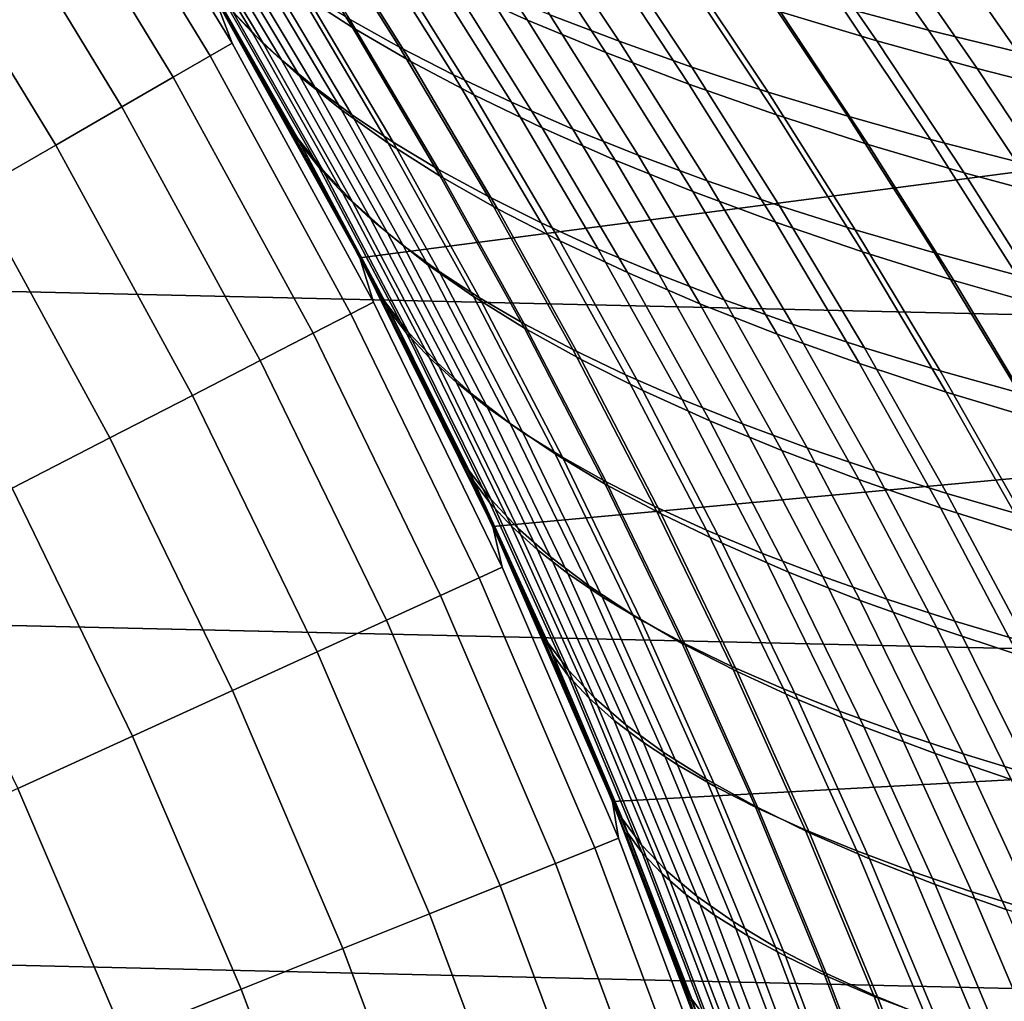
# Model space of a CAD drawing. Header units: metres. Extents: x -28 to 70, y -212 to 28.
# Tile 168 of 239: x 18.27 to 21.77, y 7.59 to 11.07. Entities that reach past the tile are written whole.
import ezdxf

# ---------------------------------------------------------------- set-up
doc = ezdxf.new("R2010")
doc.units = ezdxf.units.M
doc.layers.add('solid_10_261_102_XXX', color=7, linetype='CONTINUOUS')

msp = doc.modelspace()

# ---------------------------------------------------------------- linework, layer by layer
at = {"layer": 'solid_10_261_102_XXX'}
for points in [[(-24.617012, 12.257764, -5), (25.156792, 11.107911, -5), (25.642992, 9.934133, -5), (-25.156792, 11.107911, -5)], [(18.402344, 12.056275, 143.052673), (18.482691, 11.878104, 144.561661), (19.026939, 10.985209, 144.561661), (18.963333, 11.153117, 143.052673)], [(24.169191, 12.03537), (18.963318, 11.153142), (19.480017, 10.223937), (24.699224, 10.906337)], [(19.026939, 10.985209, 144.561661), (18.482691, 11.878104, 144.561661), (18.406857, 11.829368, 146.086594), (18.948872, 10.940136, 146.086594)], [(18.948872, 10.940136, 146.086594), (18.406857, 11.829368, 146.086594), (18.28019, 11.747965, 147.606766), (18.818476, 10.864852, 147.606766)], [(18.818476, 10.864852, 147.606766), (18.28019, 11.747965, 147.606766), (18.102892, 11.634023, 149.119751), (18.635958, 10.759475, 149.119751)], [(18.671274, 11.67542, 139.214691), (19.009617, 11.118223, 139.505478), (19.099039, 11.022685, 139.125061), (18.765427, 11.576266, 138.838104)], [(19.26668, 11.162345, 90.582573), (18.942039, 11.678781, 90.869041), (19.133272, 11.553463, 91.2799), (19.454338, 11.040933, 90.997055)], [(19.813541, 11.185925, 92.467941), (19.492882, 11.672484, 92.756363), (19.756632, 11.550735, 93.129913), (20.074764, 11.067658, 92.844627)], [(18.635958, 10.759475, 149.119751), (18.102892, 11.634023, 149.119751), (17.875242, 11.48772, 150.623184), (18.401604, 10.62417, 150.623184)], [(19.028158, 11.099317, 88.600533), (18.696537, 11.646192, 88.885651), (18.812273, 11.526832, 89.312889), (19.138832, 10.983581, 89.031967)], [(18.765427, 11.576266, 138.838104), (19.099039, 11.022685, 139.125061), (19.202549, 10.926121, 138.74501), (18.873295, 11.475891, 138.461716)], [(19.117723, 11.589374, 136.689896), (19.443329, 11.071125, 136.977234), (19.620808, 10.971341, 136.616257), (19.298214, 11.485618, 136.332016)], [(19.832703, 11.571029, 134.678986), (20.153557, 11.086534, 134.967331), (20.399435, 10.992122, 134.647415), (20.080648, 11.473221, 134.36171)], [(20.873075, 11.56935, 132.912964), (21.190676, 11.112901, 133.203033), (21.496185, 11.031684, 132.945114), (21.180008, 11.485887, 132.65712)], [(19.138832, 10.983581, 89.031967), (18.812273, 11.526832, 89.312889), (18.945784, 11.405961, 89.739067), (19.267742, 10.866584, 89.462105)], [(19.454338, 11.040933, 90.997055), (19.133272, 11.553463, 91.2799), (19.342426, 11.429229, 91.684242), (19.660282, 10.92065, 91.404793)], [(20.074764, 11.067658, 92.844627), (19.756632, 11.550735, 93.129913), (20.036715, 11.431866, 93.491791), (20.352606, 10.952182, 93.209442)], [(20.971443, 11.096865, 94.494095), (20.65563, 11.554049, 94.781822), (20.998972, 11.448541, 95.081451), (21.313192, 10.993681, 94.796158)], [(18.401604, 10.62417, 150.623184), (17.875242, 11.48772, 150.623184), (17.597597, 11.309289, 152.1147), (18.115784, 10.459152, 152.1147)], [(18.873295, 11.475891, 138.461716), (19.202549, 10.926121, 138.74501), (19.3202, 10.828945, 138.366287), (18.994949, 11.374742, 138.086456)], [(19.298214, 11.485618, 136.332016), (19.620808, 10.971341, 136.616257), (19.812164, 10.872872, 136.2612), (19.492302, 11.383181, 135.979919)], [(20.080648, 11.473221, 134.36171), (20.399435, 10.992122, 134.647415), (20.65761, 10.900403, 134.337814), (20.340677, 11.37822, 134.054581)], [(21.180008, 11.485887, 132.65712), (21.496185, 11.031684, 132.945114), (21.812094, 10.954268, 132.701294), (21.497189, 11.406418, 132.415222)], [(19.660282, 10.92065, 91.404793), (19.342426, 11.429229, 91.684242), (19.569305, 11.306583, 92.080704), (19.884295, 10.801965, 91.804443)], [(20.352606, 10.952182, 93.209442), (20.036715, 11.431866, 93.491791), (20.332779, 11.316311, 93.840668), (20.6467, 10.839897, 93.561043)], [(21.313192, 10.993681, 94.796158), (20.998972, 11.448541, 95.081451), (21.356272, 11.347854, 95.36348), (21.6691, 10.895091, 95.080399)], [(19.267742, 10.866584, 89.462105), (18.945784, 11.405961, 89.739067), (19.097208, 11.284244, 90.162773), (19.415001, 10.748941, 89.889534)], [(19.492302, 11.383181, 135.979919), (19.812164, 10.872872, 136.2612), (20.017126, 10.775973, 135.91301), (19.69973, 11.282337, 135.634491)], [(21.497189, 11.406418, 132.415222), (21.812094, 10.954268, 132.701294), (22.137978, 10.880754, 132.47229), (21.824211, 11.331058, 132.187927)], [(18.994949, 11.374742, 138.086456), (19.3202, 10.828945, 138.366287), (19.452049, 10.731568, 137.989868), (19.130459, 11.273266, 137.713303)], [(20.340677, 11.37822, 134.054581), (20.65761, 10.900403, 134.337814), (20.927822, 10.811653, 134.039429), (20.612541, 11.286321, 133.758514)], [(21.6691, 10.895091, 95.080399), (21.356272, 11.347854, 95.36348), (21.726923, 11.252137, 95.626915), (22.03853, 10.801229, 95.345825)], [(20.6467, 10.839897, 93.561043), (20.332779, 11.316311, 93.840668), (20.644474, 11.204502, 94.175209), (20.956675, 10.731204, 93.898102)], [(19.415001, 10.748941, 89.889534), (19.097208, 11.284244, 90.162773), (19.26668, 11.162345, 90.582573), (19.580725, 10.631269, 90.312836)], [(19.884295, 10.801965, 91.804443), (19.569305, 11.306583, 92.080704), (19.813541, 11.185925, 92.467941), (20.125994, 10.685245, 92.194656)], [(19.69973, 11.282337, 135.634491), (20.017126, 10.775973, 135.91301), (20.23542, 10.680897, 135.572586), (19.920235, 11.183363, 135.296661)], [(20.612541, 11.286321, 133.758514), (20.927822, 10.811653, 134.039429), (21.209803, 10.726142, 133.753189), (20.895987, 11.197815, 133.474396)], [(19.130459, 11.273266, 137.713303), (19.452049, 10.731568, 137.989868), (19.598156, 10.634405, 137.61673), (19.279896, 11.171911, 137.343246)], [(22.03853, 10.801229, 95.345825), (21.726923, 11.252137, 95.626915), (22.110313, 11.161543, 95.870758), (22.420858, 10.712226, 95.591454)], [(19.264359, 10.635642, 140.16098), (18.934223, 11.212322, 139.885284), (19.01202, 11.069919, 140.374512), (19.206327, 10.729259, 140.535995)], [(19.334856, 10.545204, 139.777451), (19.009617, 11.118223, 139.505478), (18.934223, 11.212322, 139.885284), (19.264359, 10.635642, 140.16098)], [(18.935602, 11.213178, 88.169228), (19.26016, 10.647055, 87.897865), (19.183027, 10.770863, 87.482193), (18.993784, 11.101178, 87.639694)], [(19.028158, 11.099317, 88.600533), (19.347284, 10.536974, 88.333336), (19.26016, 10.647055, 87.897865), (18.935602, 11.213178, 88.169228)], [(20.125994, 10.685245, 92.194656), (19.813541, 11.185925, 92.467941), (20.074764, 11.067658, 92.844627), (20.384987, 10.570859, 92.574127)], [(19.920235, 11.183363, 135.296661), (20.23542, 10.680897, 135.572586), (20.466772, 10.587895, 135.240814), (20.153557, 11.086534, 134.967331)], [(20.956675, 10.731204, 93.898102), (20.644474, 11.204502, 94.175209), (20.971443, 11.096865, 94.494095), (21.282158, 10.626498, 94.219292)], [(20.895987, 11.197815, 133.474396), (21.209803, 10.726142, 133.753189), (21.503202, 10.644049, 133.479874), (21.190676, 11.112901, 133.203033)], [(19.547022, 10.095244, 87.186325), (19.480017, 10.223937), (18.963318, 11.153142), (19.367493, 10.435527, 87.3311)], [(19.183027, 10.770863, 87.482193), (19.367493, 10.435527, 87.3311), (18.963318, 11.153142)], [(18.993784, 11.101178, 87.639694), (19.183027, 10.770863, 87.482193), (18.963318, 11.153142)], [(18.963333, 11.153117, 143.052673), (19.026939, 10.985209, 144.561661), (19.528086, 10.067428, 144.561661), (19.480032, 10.223909, 143.052673)], [(19.206327, 10.729259, 140.535995), (19.01202, 11.069919, 140.374512), (18.963333, 11.153117, 143.052673), (19.480032, 10.223909, 143.052673)], [(19.580725, 10.631269, 90.312836), (19.26668, 11.162345, 90.582573), (19.454338, 11.040933, 90.997055), (19.765032, 10.514179, 90.730598)], [(19.279896, 11.171911, 137.343246), (19.598156, 10.634405, 137.61673), (19.758574, 10.537868, 137.247803), (19.443329, 11.071125, 136.977234)], [(-25.156792, 11.107911, -5), (25.642992, 9.934133, -5), (26.074398, 8.739312, -5), (-25.642992, 9.934133, -5)], [(19.009617, 11.118223, 139.505478), (19.334856, 10.545204, 139.777451), (19.419781, 10.453557, 139.393539), (19.099039, 11.022685, 139.125061)], [(21.190676, 11.112901, 133.203033), (21.503202, 10.644049, 133.479874), (21.807581, 10.565468, 133.220169), (21.496185, 11.031684, 132.945114)], [(19.347284, 10.536974, 88.333336), (19.028158, 11.099317, 88.600533), (19.138832, 10.983581, 89.031967), (19.453028, 10.425321, 88.768684)], [(19.443329, 11.071125, 136.977234), (19.758574, 10.537868, 137.247803), (19.933336, 10.442358, 136.884079), (19.620808, 10.971341, 136.616257)], [(20.384987, 10.570859, 92.574127), (20.074764, 11.067658, 92.844627), (20.352606, 10.952182, 93.209442), (20.660889, 10.459176, 92.941505)], [(20.153557, 11.086534, 134.967331), (20.466772, 10.587895, 135.240814), (20.710907, 10.497222, 134.91864), (20.399435, 10.992122, 134.647415)], [(21.282158, 10.626498, 94.219292), (20.971443, 11.096865, 94.494095), (21.313192, 10.993681, 94.796158), (21.622635, 10.526036, 94.523453)], [(19.765032, 10.514179, 90.730598), (19.454338, 11.040933, 90.997055), (19.660282, 10.92065, 91.404793), (19.968, 10.398271, 91.141411)], [(19.099039, 11.022685, 139.125061), (19.419781, 10.453557, 139.393539), (19.519178, 10.361079, 139.010178), (19.202549, 10.926121, 138.74501)], [(21.496185, 11.031684, 132.945114), (21.807581, 10.565468, 133.220169), (22.122499, 10.490489, 132.974747), (21.812094, 10.954268, 132.701294)], [(19.528086, 10.067428, 144.561661), (19.026939, 10.985209, 144.561661), (18.948872, 10.940136, 146.086594), (19.447962, 10.026121, 146.086594)], [(19.453028, 10.425321, 88.768684), (19.138832, 10.983581, 89.031967), (19.267742, 10.866584, 89.462105), (19.577484, 10.312657, 89.202492)], [(19.620808, 10.971341, 136.616257), (19.933336, 10.442358, 136.884079), (20.122263, 10.348162, 136.526474), (19.812164, 10.872872, 136.2612)], [(20.399435, 10.992122, 134.647415), (20.710907, 10.497222, 134.91864), (20.967554, 10.40913, 134.606934), (20.65761, 10.900403, 134.337814)], [(21.622635, 10.526036, 94.523453), (21.313192, 10.993681, 94.796158), (21.6691, 10.895091, 95.080399), (21.977457, 10.429938, 94.809601)], [(19.447962, 10.026121, 146.086594), (18.948872, 10.940136, 146.086594), (18.818476, 10.864852, 147.606766), (19.314131, 9.957127, 147.606766)], [(20.660889, 10.459176, 92.941505), (20.352606, 10.952182, 93.209442), (20.6467, 10.839897, 93.561043), (20.953314, 10.350564, 93.295486)], [(19.202549, 10.926121, 138.74501), (19.519178, 10.361079, 139.010178), (19.633087, 10.26815, 138.628357), (19.3202, 10.828945, 138.366287)], [(24.699224, 10.906337), (19.480017, 10.223937), (19.951223, 9.270848), (25.176552, 9.754031)], [(19.968, 10.398271, 91.141411), (19.660282, 10.92065, 91.404793), (19.884295, 10.801965, 91.804443), (20.189394, 10.283968, 91.543907)], [(20.65761, 10.900403, 134.337814), (20.967554, 10.40913, 134.606934), (21.236437, 10.323873, 134.306625), (20.927822, 10.811653, 134.039429)], [(21.977457, 10.429938, 94.809601), (21.6691, 10.895091, 95.080399), (22.03853, 10.801229, 95.345825), (22.345974, 10.33832, 95.076736)], [(19.314131, 9.957127, 147.606766), (18.818476, 10.864852, 147.606766), (18.635958, 10.759475, 149.119751), (19.126806, 9.860554, 149.119751)], [(19.577484, 10.312657, 89.202492), (19.267742, 10.866584, 89.462105), (19.415001, 10.748941, 89.889534), (19.720743, 10.199548, 89.633369)], [(19.812164, 10.872872, 136.2612), (20.122263, 10.348162, 136.526474), (20.325068, 10.25551, 136.175888), (20.017126, 10.775973, 135.91301)], [(19.3202, 10.828945, 138.366287), (19.633087, 10.26815, 138.628357), (19.761547, 10.175149, 138.249023), (19.452049, 10.731568, 137.989868)], [(20.953314, 10.350564, 93.295486), (20.6467, 10.839897, 93.561043), (20.956675, 10.731204, 93.898102), (21.261873, 10.245393, 93.63472)], [(20.189394, 10.283968, 91.543907), (19.884295, 10.801965, 91.804443), (20.125994, 10.685245, 92.194656), (20.428806, 10.17161, 91.936783)], [(20.927822, 10.811653, 134.039429), (21.236437, 10.323873, 134.306625), (21.517279, 10.241697, 134.0186), (21.209803, 10.726142, 133.753189)], [(19.126806, 9.860554, 149.119751), (18.635958, 10.759475, 149.119751), (18.401604, 10.62417, 150.623184), (18.886278, 9.736553, 150.623184)], [(19.571026, 10.065557, 87.644501), (19.367493, 10.435527, 87.3311), (19.183027, 10.770863, 87.482193), (19.26016, 10.647055, 87.897865)], [(20.017126, 10.775973, 135.91301), (20.325068, 10.25551, 136.175888), (20.541462, 10.164636, 135.833221), (20.23542, 10.680897, 135.572586)], [(19.396112, 10.382235, 140.691376), (19.206327, 10.729259, 140.535995), (19.480032, 10.223909, 143.052673)], [(19.579983, 10.043814, 140.417755), (19.264359, 10.635642, 140.16098), (19.206327, 10.729259, 140.535995), (19.396112, 10.382235, 140.691376)], [(19.720743, 10.199548, 89.633369), (19.415001, 10.748941, 89.889534), (19.580725, 10.631269, 90.312836), (19.8829, 10.086556, 90.059883)], [(19.452049, 10.731568, 137.989868), (19.761547, 10.175149, 138.249023), (19.904602, 10.082451, 137.873123), (19.598156, 10.634405, 137.61673)], [(21.261873, 10.245393, 93.63472), (20.956675, 10.731204, 93.898102), (21.282158, 10.626498, 94.219292), (21.586172, 10.144025, 93.957901)], [(21.209803, 10.726142, 133.753189), (21.517279, 10.241697, 134.0186), (21.80971, 10.162767, 133.743668), (21.503202, 10.644049, 133.479874)], [(20.428806, 10.17161, 91.936783), (20.125994, 10.685245, 92.194656), (20.384987, 10.570859, 92.574127), (20.685827, 10.061531, 92.318703)], [(20.23542, 10.680897, 135.572586), (20.541462, 10.164636, 135.833221), (20.771158, 10.075768, 135.499405), (20.466772, 10.587895, 135.240814)], [(18.886278, 9.736553, 150.623184), (18.401604, 10.62417, 150.623184), (18.115784, 10.459152, 152.1147), (18.59293, 9.585321, 152.1147)], [(19.347284, 10.536974, 88.333336), (19.65284, 9.959739, 88.08387), (19.571026, 10.065557, 87.644501), (19.26016, 10.647055, 87.897865)], [(19.645813, 9.957306, 140.030838), (19.334856, 10.545204, 139.777451), (19.264359, 10.635642, 140.16098), (19.579983, 10.043814, 140.417755)], [(19.8829, 10.086556, 90.059883), (19.580725, 10.631269, 90.312836), (19.765032, 10.514179, 90.730598), (20.064047, 9.974246, 90.480637)], [(19.598156, 10.634405, 137.61673), (19.904602, 10.082451, 137.873123), (20.06229, 9.990438, 137.501648), (19.758574, 10.537868, 137.247803)], [(21.586172, 10.144025, 93.957901), (21.282158, 10.626498, 94.219292), (21.622635, 10.526036, 94.523453), (21.925676, 10.04669, 94.26387)], [(21.503202, 10.644049, 133.479874), (21.80971, 10.162767, 133.743668), (22.113274, 10.087162, 133.482498), (21.807581, 10.565468, 133.220169)], [(20.466772, 10.587895, 135.240814), (20.771158, 10.075768, 135.499405), (21.013866, 9.989139, 135.175308), (20.710907, 10.497222, 134.91864)], [(19.334856, 10.545204, 139.777451), (19.645813, 9.957306, 140.030838), (19.726484, 9.869816, 139.643738), (19.419781, 10.453557, 139.393539)], [(20.685827, 10.061531, 92.318703), (20.384987, 10.570859, 92.574127), (20.660889, 10.459176, 92.941505), (20.960052, 9.954069, 92.688347)], [(19.65284, 9.959739, 88.08387), (19.347284, 10.536974, 88.333336), (19.453028, 10.425321, 88.768684), (19.753792, 9.85264, 88.522865)], [(19.758574, 10.537868, 137.247803), (20.06229, 9.990438, 137.501648), (20.234631, 9.899473, 137.135544), (19.933336, 10.442358, 136.884079)], [(20.064047, 9.974246, 90.480637), (19.765032, 10.514179, 90.730598), (19.968, 10.398271, 91.141411), (20.264242, 9.863165, 90.894226)], [(21.925676, 10.04669, 94.26387), (21.622635, 10.526036, 94.523453), (21.977457, 10.429938, 94.809601), (22.279711, 9.953488, 94.551636)], [(20.710907, 10.497222, 134.91864), (21.013866, 9.989139, 135.175308), (21.269302, 9.904979, 134.861862), (20.967554, 10.40913, 134.606934)], [(18.59293, 9.585321, 152.1147), (18.115784, 10.459152, 152.1147), (17.778946, 10.264679, 153.591949), (18.247221, 9.407097, 153.591949)], [(19.419781, 10.453557, 139.393539), (19.726484, 9.869816, 139.643738), (19.822021, 9.781687, 139.257401), (19.519178, 10.361079, 139.010178)], [(19.933336, 10.442358, 136.884079), (20.234631, 9.899473, 137.135544), (20.421425, 9.80982, 136.775726), (20.122263, 10.348162, 136.526474)], [(20.960052, 9.954069, 92.688347), (20.660889, 10.459176, 92.941505), (20.953314, 10.350564, 93.295486), (21.251074, 9.84956, 93.044395)], [(19.571026, 10.065557, 87.644501), (19.547022, 10.095244, 87.186325), (19.367493, 10.435527, 87.3311)], [(19.753792, 9.85264, 88.522865), (19.453028, 10.425321, 88.768684), (19.577484, 10.312657, 89.202492), (19.873947, 9.744776, 88.960083)], [(20.967554, 10.40913, 134.606934), (21.269302, 9.904979, 134.861862), (21.537174, 9.823519, 134.559952), (21.236437, 10.323873, 134.306625)], [(19.581543, 10.028118, 140.840881), (19.396112, 10.382235, 140.691376), (19.480032, 10.223909, 143.052673)], [(19.579983, 10.043814, 140.417755), (19.396112, 10.382235, 140.691376), (19.581543, 10.028118, 140.840881)], [(20.264242, 9.863165, 90.894226), (19.968, 10.398271, 91.141411), (20.189394, 10.283968, 91.543907), (20.483225, 9.753699, 91.299301)], [(19.519178, 10.361079, 139.010178), (19.822021, 9.781687, 139.257401), (19.932447, 9.693263, 138.872787), (19.633087, 10.26815, 138.628357)], [(20.122263, 10.348162, 136.526474), (20.421425, 9.80982, 136.775726), (20.622374, 9.721688, 136.423096), (20.325068, 10.25551, 136.175888)], [(21.251074, 9.84956, 93.044395), (20.953314, 10.350564, 93.295486), (21.261873, 10.245393, 93.63472), (21.558481, 9.74834, 93.385529)], [(19.873947, 9.744776, 88.960083), (19.577484, 10.312657, 89.202492), (19.720743, 10.199548, 89.633369), (20.013376, 9.636659, 89.394127)], [(21.236437, 10.323873, 134.306625), (21.537174, 9.823519, 134.559952), (21.817192, 9.744986, 134.270493), (21.517279, 10.241697, 134.0186)], [(19.633087, 10.26815, 138.628357), (19.932447, 9.693263, 138.872787), (20.057791, 9.604889, 138.49086), (19.761547, 10.175149, 138.249023)], [(20.483225, 9.753699, 91.299301), (20.189394, 10.283968, 91.543907), (20.428806, 10.17161, 91.936783), (20.720568, 9.646154, 91.69455)], [(20.325068, 10.25551, 136.175888), (20.622374, 9.721688, 136.423096), (20.837173, 9.635286, 136.078568), (20.541462, 10.164636, 135.833221)], [(21.558481, 9.74834, 93.385529), (21.261873, 10.245393, 93.63472), (21.586172, 10.144025, 93.957901), (21.881861, 9.650739, 93.710426)], [(21.517279, 10.241697, 134.0186), (21.817192, 9.744986, 134.270493), (22.108967, 9.669524, 133.994247), (21.80971, 10.162767, 133.743668)], [(20.05377, 9.046897, 86.788971), (19.951223, 9.270848), (19.480017, 10.223937), (19.890295, 9.400859, 86.915375)], [(19.721327, 9.750345, 87.047722), (19.890295, 9.400859, 86.915375), (19.480017, 10.223937)], [(19.547022, 10.095244, 87.186325), (19.721327, 9.750345, 87.047722), (19.480017, 10.223937)], [(19.480032, 10.223909, 143.052673), (19.528086, 10.067428, 144.561661), (19.984993, 9.126841, 144.561661), (19.951237, 9.270824, 143.052673)], [(19.762684, 9.666246, 140.984726), (19.581543, 10.028118, 140.840881), (19.480032, 10.223909, 143.052673), (19.951237, 9.270824, 143.052673)], [(20.013376, 9.636659, 89.394127), (19.720743, 10.199548, 89.633369), (19.8829, 10.086556, 90.059883), (20.172148, 9.528803, 89.823586)], [(19.761547, 10.175149, 138.249023), (20.057791, 9.604889, 138.49086), (20.198071, 9.516908, 138.112564), (19.904602, 10.082451, 137.873123)], [(20.720568, 9.646154, 91.69455), (20.428806, 10.17161, 91.936783), (20.685827, 10.061531, 92.318703), (20.97584, 9.540835, 92.078651)], [(20.541462, 10.164636, 135.833221), (20.837173, 9.635286, 136.078568), (21.065519, 9.550823, 135.743011), (20.771158, 10.075768, 135.499405)], [(21.881861, 9.650739, 93.710426), (21.586172, 10.144025, 93.957901), (21.925676, 10.04669, 94.26387), (22.220654, 9.556961, 94.017937)], [(19.571026, 10.065557, 87.644501), (19.867155, 9.469083, 87.40889), (19.721327, 9.750345, 87.047722), (19.547022, 10.095244, 87.186325)], [(19.984993, 9.126841, 144.561661), (19.528086, 10.067428, 144.561661), (19.447962, 10.026121, 146.086594), (19.902996, 9.089394, 146.086594)], [(19.65284, 9.959739, 88.08387), (19.943819, 9.367987, 87.851883), (19.867155, 9.469083, 87.40889), (19.571026, 10.065557, 87.644501)], [(20.172148, 9.528803, 89.823586), (19.8829, 10.086556, 90.059883), (20.064047, 9.974246, 90.480637), (20.350327, 9.421721, 90.247063)], [(19.904602, 10.082451, 137.873123), (20.198071, 9.516908, 138.112564), (20.353313, 9.429664, 137.738861), (20.06229, 9.990438, 137.501648)], [(20.97584, 9.540835, 92.078651), (20.685827, 10.061531, 92.318703), (20.960052, 9.954069, 92.688347), (21.248613, 9.438046, 92.450302)], [(20.771158, 10.075768, 135.499405), (21.065519, 9.550823, 135.743011), (21.30711, 9.468508, 135.417343), (21.013866, 9.989139, 135.175308)], [(19.902996, 9.089394, 146.086594), (19.447962, 10.026121, 146.086594), (19.314131, 9.957127, 147.606766), (19.766033, 9.026845, 147.606766)], [(19.879911, 9.437785, 140.655823), (19.579983, 10.043814, 140.417755), (19.581543, 10.028118, 140.840881), (19.762684, 9.666246, 140.984726)], [(19.941311, 9.355474, 140.265823), (19.645813, 9.957306, 140.030838), (19.579983, 10.043814, 140.417755), (19.879911, 9.437785, 140.655823)], [(20.06229, 9.990438, 137.501648), (20.353313, 9.429664, 137.738861), (20.52352, 9.34349, 137.370697), (20.234631, 9.899473, 137.135544)], [(21.013866, 9.989139, 135.175308), (21.30711, 9.468508, 135.417343), (21.561642, 9.388549, 135.102463), (21.269302, 9.904979, 134.861862)], [(19.766033, 9.026845, 147.606766), (19.314131, 9.957127, 147.606766), (19.126806, 9.860554, 149.119751), (19.574326, 8.939295, 149.119751)], [(19.645813, 9.957306, 140.030838), (19.941311, 9.355474, 140.265823), (20.017975, 9.272397, 139.875839), (19.726484, 9.869816, 139.643738)], [(19.943819, 9.367987, 87.851883), (19.65284, 9.959739, 88.08387), (19.753792, 9.85264, 88.522865), (20.040155, 9.265891, 88.29425)], [(20.350327, 9.421721, 90.247063), (20.064047, 9.974246, 90.480637), (20.264242, 9.863165, 90.894226), (20.547947, 9.315909, 90.663162)], [(21.248613, 9.438046, 92.450302), (20.960052, 9.954069, 92.688347), (21.251074, 9.84956, 93.044395), (21.538456, 9.33809, 92.808167)], [(-25.642992, 9.934133, -5), (26.074398, 8.739312, -5), (26.450205, 7.525734, -5), (-26.074398, 8.739312, -5)], [(20.234631, 9.899473, 137.135544), (20.52352, 9.34349, 137.370697), (20.708475, 9.258622, 137.009003), (20.421425, 9.80982, 136.775726)], [(21.269302, 9.904979, 134.861862), (21.561642, 9.388549, 135.102463), (21.82881, 9.311155, 134.799286), (21.537174, 9.823519, 134.559952)], [(19.574326, 8.939295, 149.119751), (19.126806, 9.860554, 149.119751), (18.886278, 9.736553, 150.623184), (19.328171, 8.82688, 150.623184)], [(19.726484, 9.869816, 139.643738), (20.017975, 9.272397, 139.875839), (20.109909, 9.188865, 139.486832), (19.822021, 9.781687, 139.257401)], [(20.040155, 9.265891, 88.29425), (19.753792, 9.85264, 88.522865), (19.873947, 9.744776, 88.960083), (20.156202, 9.16326, 88.734589)], [(20.547947, 9.315909, 90.663162), (20.264242, 9.863165, 90.894226), (20.483225, 9.753699, 91.299301), (20.764725, 9.21172, 91.070549)], [(21.538456, 9.33809, 92.808167), (21.251074, 9.84956, 93.044395), (21.558481, 9.74834, 93.385529), (21.84494, 9.241271, 93.150955)], [(21.537174, 9.823519, 134.559952), (21.82881, 9.311155, 134.799286), (22.108309, 9.236532, 134.508682), (21.817192, 9.744986, 134.270493)], [(19.822021, 9.781687, 139.257401), (20.109909, 9.188865, 139.486832), (20.217121, 9.105187, 139.099731), (19.932447, 9.693263, 138.872787)], [(20.421425, 9.80982, 136.775726), (20.708475, 9.258622, 137.009003), (20.907864, 9.175248, 136.654648), (20.622374, 9.721688, 136.423096)], [(19.867155, 9.469083, 87.40889), (19.890295, 9.400859, 86.915375), (19.721327, 9.750345, 87.047722)], [(20.156202, 9.16326, 88.734589), (19.873947, 9.744776, 88.960083), (20.013376, 9.636659, 89.394127), (20.292, 9.060559, 89.171524)], [(25.176552, 9.754031), (19.951223, 9.270848), (20.375834, 8.296103), (25.600159, 8.580893)], [(20.764725, 9.21172, 91.070549), (20.483225, 9.753699, 91.299301), (20.720568, 9.646154, 91.69455), (21.00021, 9.109426, 91.467911)], [(21.84494, 9.241271, 93.150955), (21.558481, 9.74834, 93.385529), (21.881861, 9.650739, 93.710426), (22.167629, 9.147889, 93.477333)], [(19.328171, 8.82688, 150.623184), (18.886278, 9.736553, 150.623184), (18.59293, 9.585321, 152.1147), (19.02796, 8.689777, 152.1147)], [(20.622374, 9.721688, 136.423096), (20.907864, 9.175248, 136.654648), (21.121367, 9.093555, 136.308548), (20.837173, 9.635286, 136.078568)], [(19.932447, 9.693263, 138.872787), (20.217121, 9.105187, 139.099731), (20.339615, 9.021673, 138.715515), (20.057791, 9.604889, 138.49086)], [(19.938507, 9.298166, 141.122375), (19.762684, 9.666246, 140.984726), (19.951237, 9.270824, 143.052673)], [(19.879911, 9.437785, 140.655823), (19.762684, 9.666246, 140.984726), (19.938507, 9.298166, 141.122375)], [(20.292, 9.060559, 89.171524), (20.013376, 9.636659, 89.394127), (20.172148, 9.528803, 89.823586), (20.447594, 8.958251, 89.603645)], [(21.00021, 9.109426, 91.467911), (20.720568, 9.646154, 91.69455), (20.97584, 9.540835, 92.078651), (21.253946, 9.009298, 91.853943)], [(20.057791, 9.604889, 138.49086), (20.339615, 9.021673, 138.715515), (20.477398, 8.938635, 138.335114), (20.198071, 9.516908, 138.112564)], [(20.837173, 9.635286, 136.078568), (21.121367, 9.093555, 136.308548), (21.348661, 9.013732, 135.971588), (21.065519, 9.550823, 135.743011)], [(19.02796, 8.689777, 152.1147), (18.59293, 9.585321, 152.1147), (18.247221, 9.407097, 153.591949), (18.674162, 8.528204, 153.591949)], [(21.253946, 9.009298, 91.853943), (20.97584, 9.540835, 92.078651), (21.248613, 9.438046, 92.450302), (21.525484, 8.911613, 92.227348)], [(21.065519, 9.550823, 135.743011), (21.348661, 9.013732, 135.971588), (21.589432, 8.935964, 135.644653), (21.30711, 9.468508, 135.417343)], [(20.447594, 8.958251, 89.603645), (20.172148, 9.528803, 89.823586), (20.350327, 9.421721, 90.247063), (20.623022, 8.856799, 90.029572)], [(20.198071, 9.516908, 138.112564), (20.477398, 8.938635, 138.335114), (20.630476, 8.856381, 137.959488), (20.353313, 9.429664, 137.738861)], [(19.867155, 9.469083, 87.40889), (20.147503, 8.858023, 87.190788), (20.05377, 9.046897, 86.788971), (19.890295, 9.400859, 86.915375)], [(19.943819, 9.367987, 87.851883), (20.219225, 8.76209, 87.637108), (20.147503, 8.858023, 87.190788), (19.867155, 9.469083, 87.40889)], [(21.30711, 9.468508, 135.417343), (21.589432, 8.935964, 135.644653), (21.843359, 8.860438, 135.328659), (21.561642, 9.388549, 135.102463)], [(20.162956, 8.818503, 140.875397), (19.879911, 9.437785, 140.655823), (19.938507, 9.298166, 141.122375), (20.108412, 8.924787, 141.253448)], [(20.220175, 8.740651, 140.48259), (19.941311, 9.355474, 140.265823), (19.879911, 9.437785, 140.655823), (20.162956, 8.818503, 140.875397)], [(20.353313, 9.429664, 137.738861), (20.630476, 8.856381, 137.959488), (20.798832, 8.775212, 137.589584), (20.52352, 9.34349, 137.370697)], [(21.525484, 8.911613, 92.227348), (21.248613, 9.438046, 92.450302), (21.538456, 9.33809, 92.808167), (21.814367, 8.816639, 92.5868)], [(18.674162, 8.528204, 153.591949), (18.247221, 9.407097, 153.591949), (17.849697, 9.202158, 155.052612), (18.267336, 8.342413, 155.052612)], [(20.623022, 8.856799, 90.029572), (20.350327, 9.421721, 90.247063), (20.547947, 9.315909, 90.663162), (20.818291, 8.756654, 90.447914)], [(20.219225, 8.76209, 87.637108), (19.943819, 9.367987, 87.851883), (20.040155, 9.265891, 88.29425), (20.311159, 8.665418, 88.082558)], [(21.561642, 9.388549, 135.102463), (21.843359, 8.860438, 135.328659), (22.110123, 8.787343, 135.024475), (21.82881, 9.311155, 134.799286)], [(19.941311, 9.355474, 140.265823), (20.220175, 8.740651, 140.48259), (20.293087, 8.662236, 140.090012), (20.017975, 9.272397, 139.875839)], [(20.52352, 9.34349, 137.370697), (20.798832, 8.775212, 137.589584), (20.982237, 8.69534, 137.226303), (20.708475, 9.258622, 137.009003)], [(21.814367, 8.816639, 92.5868), (21.538456, 9.33809, 92.808167), (21.84494, 9.241271, 93.150955), (22.120146, 8.724651, 92.931015)], [(20.108412, 8.924787, 141.253448), (19.938507, 9.298166, 141.122375), (19.951237, 9.270824, 143.052673)], [(20.818291, 8.756654, 90.447914), (20.547947, 9.315909, 90.663162), (20.764725, 9.21172, 91.070549), (21.033091, 8.658128, 90.857346)], [(20.509794, 7.959168, 86.444298), (20.375834, 8.296103), (19.951223, 9.270848), (20.363644, 8.325984, 86.553482)], [(20.211592, 8.688588, 86.668312), (20.363644, 8.325984, 86.553482), (19.951223, 9.270848)], [(20.05377, 9.046897, 86.788971), (20.211592, 8.688588, 86.668312), (19.951223, 9.270848)], [(19.951237, 9.270824, 143.052673), (19.984993, 9.126841, 144.561661), (20.396629, 8.165579, 144.561661), (20.375843, 8.296086, 143.052673)], [(20.272259, 8.546081, 141.378021), (20.108412, 8.924787, 141.253448), (19.951237, 9.270824, 143.052673), (20.375843, 8.296086, 143.052673)], [(20.017975, 9.272397, 139.875839), (20.293087, 8.662236, 140.090012), (20.38168, 8.583535, 139.698608), (20.109909, 9.188865, 139.486832)], [(20.311159, 8.665418, 88.082558), (20.040155, 9.265891, 88.29425), (20.156202, 9.16326, 88.734589), (20.423319, 8.568423, 88.525742)], [(20.708475, 9.258622, 137.009003), (20.982237, 8.69534, 137.226303), (21.180355, 8.61693, 136.870529), (20.907864, 9.175248, 136.654648)], [(20.109909, 9.188865, 139.486832), (20.38168, 8.583535, 139.698608), (20.485941, 8.504826, 139.309326), (20.217121, 9.105187, 139.099731)], [(21.033091, 8.658128, 90.857346), (20.764725, 9.21172, 91.070549), (21.00021, 9.109426, 91.467911), (21.266949, 8.561466, 91.256561)], [(20.423319, 8.568423, 88.525742), (20.156202, 9.16326, 88.734589), (20.292, 9.060559, 89.171524), (20.555719, 8.471523, 88.965279)], [(20.907864, 9.175248, 136.654648), (21.180355, 8.61693, 136.870529), (21.392851, 8.54015, 136.523163), (21.121367, 9.093555, 136.308548)], [(20.396629, 8.165579, 144.561661), (19.984993, 9.126841, 144.561661), (19.902996, 9.089394, 146.086594), (20.312943, 8.132075, 146.086594)], [(20.312943, 8.132075, 146.086594), (19.902996, 9.089394, 146.086594), (19.766033, 9.026845, 147.606766), (20.173161, 8.076115, 147.606766)], [(20.217121, 9.105187, 139.099731), (20.485941, 8.504826, 139.309326), (20.605858, 8.426385, 138.923111), (20.339615, 9.021673, 138.715515)], [(21.266949, 8.561466, 91.256561), (21.00021, 9.109426, 91.467911), (21.253946, 9.009298, 91.853943), (21.519382, 8.466908, 91.644272)], [(21.121367, 9.093555, 136.308548), (21.392851, 8.54015, 136.523163), (21.619389, 8.465165, 136.185074), (21.348661, 9.013732, 135.971588)], [(20.147503, 8.858023, 87.190788), (20.211592, 8.688588, 86.668312), (20.05377, 9.046897, 86.788971)], [(20.555719, 8.471523, 88.965279), (20.292, 9.060559, 89.171524), (20.447594, 8.958251, 89.603645), (20.708374, 8.375134, 89.399788)], [(20.173161, 8.076115, 147.606766), (19.766033, 9.026845, 147.606766), (19.574326, 8.939295, 149.119751), (19.977503, 7.997786, 149.119751)], [(20.339615, 9.021673, 138.715515), (20.605858, 8.426385, 138.923111), (20.741421, 8.348492, 138.540894), (20.477398, 8.938635, 138.335114)], [(21.519382, 8.466908, 91.644272), (21.253946, 9.009298, 91.853943), (21.525484, 8.911613, 92.227348), (21.789919, 8.374699, 92.019173)], [(21.348661, 9.013732, 135.971588), (21.619389, 8.465165, 136.185074), (21.859631, 8.392141, 135.857162), (21.589432, 8.935964, 135.644653)], [(19.977503, 7.997786, 149.119751), (19.574326, 8.939295, 149.119751), (19.328171, 8.82688, 150.623184), (19.726278, 7.897211, 150.623184)], [(20.708374, 8.375134, 89.399788), (20.447594, 8.958251, 89.603645), (20.623022, 8.856799, 90.029572), (20.881294, 8.27967, 89.827881)], [(20.477398, 8.938635, 138.335114), (20.741421, 8.348492, 138.540894), (20.892612, 8.271422, 138.16362), (20.630476, 8.856381, 137.959488)], [(20.428038, 8.186868, 141.076721), (20.162956, 8.818503, 140.875397), (20.108412, 8.924787, 141.253448), (20.272259, 8.546081, 141.378021)], [(21.789919, 8.374699, 92.019173), (21.525484, 8.911613, 92.227348), (21.814367, 8.816639, 92.5868), (22.078077, 8.285079, 92.379982)], [(21.589432, 8.935964, 135.644653), (21.859631, 8.392141, 135.857162), (22.113243, 8.321246, 135.540314), (21.843359, 8.860438, 135.328659)], [(20.147503, 8.858023, 87.190788), (20.411119, 8.232966, 86.989944), (20.363644, 8.325984, 86.553482), (20.211592, 8.688588, 86.668312)], [(20.219225, 8.76209, 87.637108), (20.478134, 8.142616, 87.439301), (20.411119, 8.232966, 86.989944), (20.147503, 8.858023, 87.190788)], [(20.881294, 8.27967, 89.827881), (20.623022, 8.856799, 90.029572), (20.818291, 8.756654, 90.447914), (21.074459, 8.185535, 90.248184)], [(20.630476, 8.856381, 137.959488), (20.892612, 8.271422, 138.16362), (21.059401, 8.195445, 137.792252), (20.798832, 8.775212, 137.589584)], [(19.726278, 7.897211, 150.623184), (19.328171, 8.82688, 150.623184), (19.02796, 8.689777, 152.1147), (19.419884, 7.774549, 152.1147)], [(20.481333, 8.113729, 140.681381), (20.220175, 8.740651, 140.48259), (20.162956, 8.818503, 140.875397), (20.428038, 8.186868, 141.076721)], [(20.798832, 8.775212, 137.589584), (21.059401, 8.195445, 137.792252), (21.241537, 8.120747, 137.427658), (20.982237, 8.69534, 137.226303)], [(-26.074398, 8.739312, -5), (26.450205, 7.525734, -5), (26.769545, 6.296132, -5), (-26.450205, 7.525734, -5)], [(20.478134, 8.142616, 87.439301), (20.219225, 8.76209, 87.637108), (20.311159, 8.665418, 88.082558), (20.565914, 8.051764, 87.887535)], [(20.220175, 8.740651, 140.48259), (20.481333, 8.113729, 140.681381), (20.550755, 8.040209, 140.286484), (20.293087, 8.662236, 140.090012)], [(21.074459, 8.185535, 90.248184), (20.818291, 8.756654, 90.447914), (21.033091, 8.658128, 90.857346), (21.287535, 8.09301, 90.659386)], [(20.982237, 8.69534, 137.226303), (21.241537, 8.120747, 137.427658), (21.438667, 8.047475, 137.07074), (21.180355, 8.61693, 136.870529)], [(19.419884, 7.774549, 152.1147), (19.02796, 8.689777, 152.1147), (18.674162, 8.528204, 153.591949), (19.058798, 7.629992, 153.591949)], [(20.293087, 8.662236, 140.090012), (20.550755, 8.040209, 140.286484), (20.636272, 7.966558, 139.89296), (20.38168, 8.583535, 139.698608)], [(20.565914, 8.051764, 87.887535), (20.311159, 8.665418, 88.082558), (20.423319, 8.568423, 88.525742), (20.67444, 7.960777, 88.333275)], [(21.287535, 8.09301, 90.659386), (21.033091, 8.658128, 90.857346), (21.266949, 8.561466, 91.256561), (21.520016, 8.002307, 91.060188)], [(21.180355, 8.61693, 136.870529), (21.438667, 8.047475, 137.07074), (21.65044, 7.975776, 136.722366), (21.392851, 8.54015, 136.523163)], [(25.600159, 8.580893), (20.375834, 8.296103), (20.752855, 7.301978), (25.969147, 7.389408)], [(20.38168, 8.583535, 139.698608), (20.636272, 7.966558, 139.89296), (20.737852, 7.893019, 139.501755), (20.485941, 8.504826, 139.309326)], [(20.67444, 7.960777, 88.333275), (20.423319, 8.568423, 88.525742), (20.555719, 8.471523, 88.965279), (20.803698, 7.870028, 88.775131)], [(21.520016, 8.002307, 91.060188), (21.266949, 8.561466, 91.256561), (21.519382, 8.466908, 91.644272), (21.7714, 7.91364, 91.44931)], [(19.058798, 7.629992, 153.591949), (18.674162, 8.528204, 153.591949), (18.267336, 8.342413, 155.052612), (18.643593, 7.463768, 155.052612)], [(20.428343, 8.165956, 141.495407), (20.272259, 8.546081, 141.378021), (20.375843, 8.296086, 143.052673)], [(20.428038, 8.186868, 141.076721), (20.272259, 8.546081, 141.378021), (20.428343, 8.165956, 141.495407)], [(21.392851, 8.54015, 136.523163), (21.65044, 7.975776, 136.722366), (21.876503, 7.905795, 136.383423), (21.619389, 8.465165, 136.185074)], [(20.485941, 8.504826, 139.309326), (20.737852, 7.893019, 139.501755), (20.855465, 7.81984, 139.113785), (20.605858, 8.426385, 138.923111)], [(20.803698, 7.870028, 88.775131), (20.555719, 8.471523, 88.965279), (20.708374, 8.375134, 89.399788), (20.953671, 7.779889, 89.211746)], [(21.7714, 7.91364, 91.44931), (21.519382, 8.466908, 91.644272), (21.789919, 8.374699, 92.019173), (22.041185, 7.827221, 91.825478)], [(21.619389, 8.465165, 136.185074), (21.876503, 7.905795, 136.383423), (22.116499, 7.837678, 136.054779), (21.859631, 8.392141, 135.857162)], [(20.605858, 8.426385, 138.923111), (20.855465, 7.81984, 139.113785), (20.989077, 7.747267, 138.730011), (20.741421, 8.348492, 138.540894)], [(20.953671, 7.779889, 89.211746), (20.708374, 8.375134, 89.399788), (20.881294, 8.27967, 89.827881), (21.124344, 7.690729, 89.641739)], [(20.741421, 8.348492, 138.540894), (20.989077, 7.747267, 138.730011), (21.138659, 7.675546, 138.351364), (20.892612, 8.271422, 138.16362)], [(18.643593, 7.463768, 155.052612), (18.267336, 8.342413, 155.052612), (17.808123, 8.132697, 156.494385), (18.174921, 7.276141, 156.494385)], [(20.657215, 7.594886, 86.806152), (20.509794, 7.959168, 86.444298), (20.363644, 8.325984, 86.553482), (20.411119, 8.232966, 86.989944)], [(20.783867, 7.213244, 86.242882), (20.752855, 7.301978), (20.375834, 8.296103), (20.649914, 7.588221, 86.340782)], [(20.509794, 7.959168, 86.444298), (20.649914, 7.588221, 86.340782), (20.375834, 8.296103)], [(20.375843, 8.296086, 143.052673), (20.396629, 8.165579, 144.561661), (20.762062, 7.185819, 144.561661), (20.752859, 7.301973, 143.052673)], [(20.576929, 7.783957, 141.605606), (20.428343, 8.165956, 141.495407), (20.375843, 8.296086, 143.052673), (20.752859, 7.301973, 143.052673)], [(21.124344, 7.690729, 89.641739), (20.881294, 8.27967, 89.827881), (21.074459, 8.185535, 90.248184), (21.315666, 7.602908, 90.063736)], [(20.892612, 8.271422, 138.16362), (21.138659, 7.675546, 138.351364), (21.304152, 7.604914, 137.978775), (21.059401, 8.195445, 137.792252)], [(20.478134, 8.142616, 87.439301), (20.719793, 7.510517, 87.258255), (20.657215, 7.594886, 86.806152), (20.411119, 8.232966, 86.989944)], [(20.674515, 7.54358, 141.260208), (20.428038, 8.186868, 141.076721), (20.428343, 8.165956, 141.495407), (20.576929, 7.783957, 141.605606)], [(20.724157, 7.47538, 140.862595), (20.481333, 8.113729, 140.681381), (20.428038, 8.186868, 141.076721), (20.674515, 7.54358, 141.260208)], [(21.059401, 8.195445, 137.792252), (21.304152, 7.604914, 137.978775), (21.485292, 7.535537, 137.613129), (21.241537, 8.120747, 137.427658)], [(21.315666, 7.602908, 90.063736), (21.074459, 8.185535, 90.248184), (21.287535, 8.09301, 90.659386), (21.527273, 7.516671, 90.476433)], [(20.762062, 7.185819, 144.561661), (20.396629, 8.165579, 144.561661), (20.312943, 8.132075, 146.086594), (20.676874, 7.156336, 146.086594)], [(20.719793, 7.510517, 87.258255), (20.478134, 8.142616, 87.439301), (20.565914, 8.051764, 87.887535), (20.803682, 7.425852, 87.709)], [(20.676874, 7.156336, 146.086594), (20.312943, 8.132075, 146.086594), (20.173161, 8.076115, 147.606766), (20.534588, 7.10709, 147.606766)], [(20.481333, 8.113729, 140.681381), (20.724157, 7.47538, 140.862595), (20.790358, 7.406964, 140.465637), (20.550755, 8.040209, 140.286484)], [(21.241537, 8.120747, 137.427658), (21.485292, 7.535537, 137.613129), (21.681709, 7.467542, 137.25531), (21.438667, 8.047475, 137.07074)], [(20.534588, 7.10709, 147.606766), (20.173161, 8.076115, 147.606766), (19.977503, 7.997786, 149.119751), (20.335424, 7.038159, 149.119751)], [(21.527273, 7.516671, 90.476433), (21.287535, 8.09301, 90.659386), (21.520016, 8.002307, 91.060188), (21.758638, 7.432205, 90.878563)], [(20.550755, 8.040209, 140.286484), (20.790358, 7.406964, 140.465637), (20.873066, 7.338548, 140.070236), (20.636272, 7.966558, 139.89296)], [(20.803682, 7.425852, 87.709), (20.565914, 8.051764, 87.887535), (20.67444, 7.960777, 88.333275), (20.908838, 7.341218, 88.157013)], [(21.438667, 8.047475, 137.07074), (21.681709, 7.467542, 137.25531), (21.893032, 7.401055, 136.906174), (21.65044, 7.975776, 136.722366)], [(20.335424, 7.038159, 149.119751), (19.977503, 7.997786, 149.119751), (19.726278, 7.897211, 150.623184), (20.0797, 6.949652, 150.623184)], [(21.758638, 7.432205, 90.878563), (21.520016, 8.002307, 91.060188), (21.7714, 7.91364, 91.44931), (22.00923, 7.349697, 91.268852)], [(20.636272, 7.966558, 139.89296), (20.873066, 7.338548, 140.070236), (20.972231, 7.270349, 139.677338), (20.737852, 7.893019, 139.501755)], [(20.908838, 7.341218, 88.157013), (20.67444, 7.960777, 88.333275), (20.803698, 7.870028, 88.775131), (21.035212, 7.256943, 88.600929)], [(21.65044, 7.975776, 136.722366), (21.893032, 7.401055, 136.906174), (22.118889, 7.336204, 136.566589), (21.876503, 7.905795, 136.383423)], [(20.657215, 7.594886, 86.806152), (20.649914, 7.588221, 86.340782), (20.509794, 7.959168, 86.444298)], [(20.0797, 6.949652, 150.623184), (19.726278, 7.897211, 150.623184), (19.419884, 7.774549, 152.1147), (19.767815, 6.841707, 152.1147)], [(20.737852, 7.893019, 139.501755), (20.972231, 7.270349, 139.677338), (21.087799, 7.202582, 139.287888), (20.855465, 7.81984, 139.113785)], [(21.035212, 7.256943, 88.600929), (20.803698, 7.870028, 88.775131), (20.953671, 7.779889, 89.211746), (21.182762, 7.173355, 89.039383)], [(20.855465, 7.81984, 139.113785), (21.087799, 7.202582, 139.287888), (21.219723, 7.135466, 138.902786), (20.989077, 7.747267, 138.730011)], [(19.767815, 6.841707, 152.1147), (19.419884, 7.774549, 152.1147), (19.058798, 7.629992, 153.591949), (19.400261, 6.714496, 153.591949)], [(20.717167, 7.402635, 141.708527), (20.576929, 7.783957, 141.605606), (20.752859, 7.301973, 143.052673)], [(20.674515, 7.54358, 141.260208), (20.576929, 7.783957, 141.605606), (20.717167, 7.402635, 141.708527)], [(21.182762, 7.173355, 89.039383), (20.953671, 7.779889, 89.211746), (21.124344, 7.690729, 89.641739), (21.35144, 7.090782, 89.471008)], [(20.989077, 7.747267, 138.730011), (21.219723, 7.135466, 138.902786), (21.367949, 7.069216, 138.52298), (21.138659, 7.675546, 138.351364)], [(21.35144, 7.090782, 89.471008), (21.124344, 7.690729, 89.641739), (21.315666, 7.602908, 90.063736), (21.541168, 7.009541, 89.894447)], [(21.138659, 7.675546, 138.351364), (21.367949, 7.069216, 138.52298), (21.5324, 7.004041, 138.149399), (21.304152, 7.604914, 137.978775)], [(19.400261, 6.714496, 153.591949), (19.058798, 7.629992, 153.591949), (18.643593, 7.463768, 155.052612), (18.977617, 6.568217, 155.052612)], [(20.657215, 7.594886, 86.806152), (20.885031, 6.944798, 86.639198), (20.783867, 7.213244, 86.242882), (20.649914, 7.588221, 86.340782)], [(20.719793, 7.510517, 87.258255), (20.943462, 6.866785, 87.093773), (20.885031, 6.944798, 86.639198), (20.657215, 7.594886, 86.806152)], [(21.304152, 7.604914, 137.978775), (21.5324, 7.004041, 138.149399), (21.712797, 6.940085, 137.782928), (21.485292, 7.535537, 137.613129)], [(21.541168, 7.009541, 89.894447), (21.315666, 7.602908, 90.063736), (21.527273, 7.516671, 90.476433), (21.751554, 6.929845, 90.308403)]]:
    msp.add_3dface(points, dxfattribs=at)

doc.saveas('drawing.dxf')
